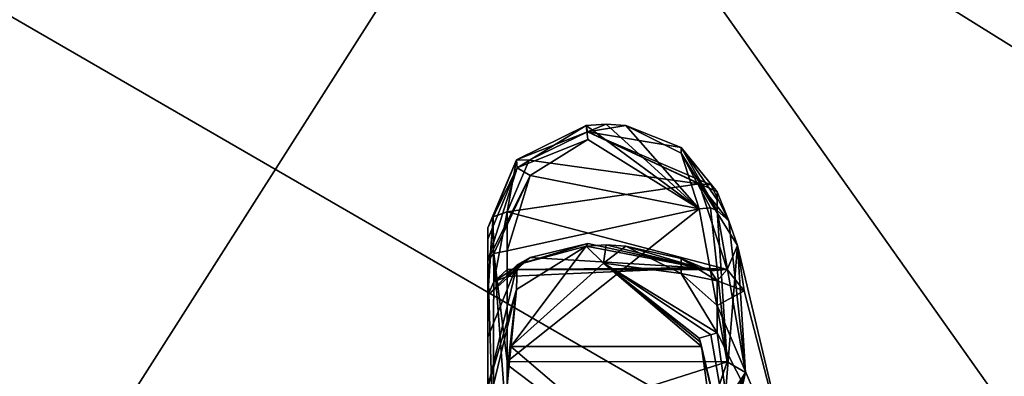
# Model space of a CAD drawing. Extents: x -226 to 210, y 0 to 1475.
# Tile 84 of 102: x 65 to 104, y 1088 to 1103. Entities that reach past the tile are written whole.
import ezdxf

# ---------------------------------------------------------------- set-up
doc = ezdxf.new("R2010")
doc.units = 0
doc.header["$LTSCALE"] = 60.382224
for name, color, linetype in [('685', 7, 'CONTINUOUS'), ('686', 7, 'CONTINUOUS'), ('687', 7, 'CONTINUOUS'), ('688', 7, 'CONTINUOUS'), ('689', 7, 'CONTINUOUS'), ('690', 7, 'CONTINUOUS'), ('691', 7, 'CONTINUOUS'), ('707', 7, 'CONTINUOUS'), ('717', 7, 'CONTINUOUS'), ('718', 7, 'CONTINUOUS'), ('719', 7, 'CONTINUOUS'), ('720', 7, 'CONTINUOUS'), ('721', 7, 'CONTINUOUS'), ('722', 7, 'CONTINUOUS'), ('723', 7, 'CONTINUOUS'), ('724', 7, 'CONTINUOUS'), ('727', 7, 'CONTINUOUS'), ('728', 7, 'CONTINUOUS'), ('729', 7, 'CONTINUOUS'), ('730', 7, 'CONTINUOUS'), ('867', 7, 'CONTINUOUS'), ('868', 7, 'CONTINUOUS')]:
    doc.layers.add(name, color=color, linetype=linetype)

msp = doc.modelspace()

# ---------------------------------------------------------------- linework, layer by layer
at = {"layer": '685', "color": 7, "linetype": 'CONTINUOUS'}
for points in [[(92.638, 1095.351, -295.128), (92.638, 1094.917, -293.513), (92.638, 1095.66, -296.769), (92.638, 1095.351, -295.128)], [(92.638, 1095.66, -296.769), (92.638, 1094.917, -293.513), (93.107, 1094.501, -298.333), (92.638, 1095.66, -296.769)], [(92.638, 1094.917, -293.513), (93.771, 1088.457, -288.464), (93.107, 1094.501, -298.333), (92.638, 1094.917, -293.513)], [(93.771, 1088.457, -288.464), (93.449, 1093.528, -300), (93.107, 1094.501, -298.333), (93.771, 1088.457, -288.464)], [(93.449, 1093.528, -300), (92.638, 1083.501, -280.268), (95.733, 1083.883, -300), (93.449, 1093.528, -300)], [(92.638, 1083.501, -280.268), (93.449, 1093.528, -300), (93.771, 1088.457, -288.464), (92.638, 1083.501, -280.268)], [(92.638, 1084.979, -281.051), (92.638, 1083.501, -280.268), (93.771, 1088.457, -288.464), (92.638, 1084.979, -281.051)]]:
    msp.add_3dface(points, dxfattribs=at)
at = {"layer": '686', "color": 7, "linetype": 'CONTINUOUS'}
for points in [[(93.449, 1093.528, -300), (95.733, 1083.883, -300), (93.712, 1091.712, -305.967), (93.449, 1093.528, -300)], [(92.638, 1092.114, -312.309), (93.712, 1091.712, -305.967), (92.638, 1091.12, -313.658), (92.638, 1092.114, -312.309)], [(93.712, 1091.712, -305.967), (95.733, 1083.883, -300), (92.638, 1091.12, -313.658), (93.712, 1091.712, -305.967)], [(92.638, 1091.12, -313.658), (95.733, 1083.883, -300), (92.638, 1090.031, -314.92), (92.638, 1091.12, -313.658)], [(92.638, 1090.031, -314.92), (95.733, 1083.883, -300), (93.771, 1082.04, -316.656), (92.638, 1090.031, -314.92)]]:
    msp.add_3dface(points, dxfattribs=at)
at = {"layer": '687', "color": 7, "linetype": 'CONTINUOUS'}
for points in [[(93.107, 1094.501, -298.333), (93.449, 1093.528, -300), (91.922, 1095.989, -297.294), (93.107, 1094.501, -298.333)], [(91.922, 1095.989, -297.294), (93.449, 1093.528, -300), (93.041, 1092.561, -304.23), (91.922, 1095.989, -297.294)], [(92.385, 1095.939, -297.09), (93.107, 1094.501, -298.333), (91.922, 1095.989, -297.294), (92.385, 1095.939, -297.09)], [(92.638, 1095.66, -296.769), (93.107, 1094.501, -298.333), (92.385, 1095.939, -297.09), (92.638, 1095.66, -296.769)], [(93.449, 1093.528, -300), (93.712, 1091.712, -305.967), (93.041, 1092.561, -304.23), (93.449, 1093.528, -300)], [(92.374, 1092.511, -312.136), (91.922, 1092.637, -311.978), (93.041, 1092.561, -304.23), (92.374, 1092.511, -312.136)], [(92.638, 1092.114, -312.309), (92.374, 1092.511, -312.136), (93.041, 1092.561, -304.23), (92.638, 1092.114, -312.309)], [(93.712, 1091.712, -305.967), (92.638, 1092.114, -312.309), (93.041, 1092.561, -304.23), (93.712, 1091.712, -305.967)]]:
    msp.add_3dface(points, dxfattribs=at)
at = {"layer": '688', "color": 7, "linetype": 'CONTINUOUS'}
for points in [[(85.186, 1093.047, -313.363), (87.482, 1093.596, -314.754), (84.661, 1092.751, -313.975), (85.186, 1093.047, -313.363)], [(84.661, 1092.751, -313.975), (87.482, 1093.596, -314.754), (87.419, 1093.493, -315.545), (84.661, 1092.751, -313.975)], [(87.482, 1093.596, -314.754), (91.922, 1092.637, -311.978), (87.419, 1093.493, -315.545), (87.482, 1093.596, -314.754)], [(87.419, 1093.493, -315.545), (91.922, 1092.637, -311.978), (88.213, 1093.545, -315.587), (87.419, 1093.493, -315.545)], [(88.213, 1093.545, -315.587), (91.922, 1092.637, -311.978), (89.003, 1093.493, -315.545), (88.213, 1093.545, -315.587)], [(89.003, 1093.493, -315.545), (91.922, 1092.637, -311.978), (91.207, 1093.001, -314.539), (89.003, 1093.493, -315.545)], [(83.731, 1092.071, -310.145), (85.186, 1093.047, -313.363), (83.5, 1091.529, -310.217), (83.731, 1092.071, -310.145)], [(83.5, 1091.529, -310.217), (85.186, 1093.047, -313.363), (84.661, 1092.751, -313.975), (83.5, 1091.529, -310.217)], [(84.262, 1092.284, -310.117), (85.186, 1093.047, -313.363), (83.731, 1092.071, -310.145), (84.262, 1092.284, -310.117)], [(92.374, 1092.511, -312.136), (92.638, 1092.114, -312.309), (91.207, 1093.001, -314.539), (92.374, 1092.511, -312.136)], [(91.922, 1092.637, -311.978), (92.374, 1092.511, -312.136), (91.207, 1093.001, -314.539), (91.922, 1092.637, -311.978)]]:
    msp.add_3dface(points, dxfattribs=at)
at = {"layer": '689', "color": 7, "linetype": 'CONTINUOUS'}
for points in [[(89.003, 1093.493, -315.545), (91.207, 1093.001, -314.539), (91.199, 1092.409, -315.291), (89.003, 1093.493, -315.545)], [(91.207, 1093.001, -314.539), (92.638, 1092.114, -312.309), (91.199, 1092.409, -315.291), (91.207, 1093.001, -314.539)], [(92.638, 1092.114, -312.309), (92.638, 1091.12, -313.658), (91.199, 1092.409, -315.291), (92.638, 1092.114, -312.309)], [(92.638, 1091.12, -313.658), (92.638, 1090.031, -314.92), (91.199, 1092.409, -315.291), (92.638, 1091.12, -313.658)]]:
    msp.add_3dface(points, dxfattribs=at)
at = {"layer": '690', "color": 7, "linetype": 'CONTINUOUS'}
for points in [[(84.64, 1091.769, -315.166), (87.419, 1093.493, -315.545), (84.417, 1089.491, -315.501), (84.64, 1091.769, -315.166)], [(84.417, 1089.491, -315.501), (87.419, 1093.493, -315.545), (88.103, 1092.815, -315.836), (84.417, 1089.491, -315.501)], [(87.419, 1093.493, -315.545), (88.213, 1093.545, -315.587), (88.103, 1092.815, -315.836), (87.419, 1093.493, -315.545)], [(88.213, 1093.545, -315.587), (89.003, 1093.493, -315.545), (88.103, 1092.815, -315.836), (88.213, 1093.545, -315.587)], [(89.003, 1093.493, -315.545), (91.199, 1092.409, -315.291), (88.103, 1092.815, -315.836), (89.003, 1093.493, -315.545)], [(91.199, 1092.409, -315.291), (92.638, 1090.031, -314.92), (88.103, 1092.815, -315.836), (91.199, 1092.409, -315.291)], [(88.103, 1092.815, -315.836), (92.638, 1090.031, -314.92), (92.385, 1089.954, -315.338), (88.103, 1092.815, -315.836)], [(91.922, 1089.825, -315.505), (88.103, 1092.815, -315.836), (92.385, 1089.954, -315.338), (91.922, 1089.825, -315.505)], [(83.5, 1087.861, -314.816), (84.64, 1091.769, -315.166), (83.715, 1087.911, -315.344), (83.5, 1087.861, -314.816)], [(83.715, 1087.911, -315.344), (84.64, 1091.769, -315.166), (84.262, 1087.932, -315.574), (83.715, 1087.911, -315.344)], [(84.262, 1087.932, -315.574), (84.64, 1091.769, -315.166), (84.3, 1088.746, -315.518), (84.262, 1087.932, -315.574)], [(84.3, 1088.746, -315.518), (84.64, 1091.769, -315.166), (84.417, 1089.491, -315.501), (84.3, 1088.746, -315.518)]]:
    msp.add_3dface(points, dxfattribs=at)
at = {"layer": '691', "color": 7, "linetype": 'CONTINUOUS'}
for points in [[(93.771, 1082.04, -316.656), (91.922, 1089.825, -315.505), (92.385, 1089.954, -315.338), (93.771, 1082.04, -316.656)], [(91.922, 1089.825, -315.505), (93.771, 1082.04, -316.656), (91.969, 1089.658, -315.502), (91.922, 1089.825, -315.505)], [(92.638, 1090.031, -314.92), (93.771, 1082.04, -316.656), (92.385, 1089.954, -315.338), (92.638, 1090.031, -314.92)], [(91.969, 1089.658, -315.502), (93.771, 1082.04, -316.656), (92.015, 1089.491, -315.501), (91.969, 1089.658, -315.502)], [(92.015, 1089.491, -315.501), (93.771, 1082.04, -316.656), (93.041, 1082.121, -317.219), (92.015, 1089.491, -315.501)]]:
    msp.add_3dface(points, dxfattribs=at)
at = {"layer": '707', "color": 7, "linetype": 'CONTINUOUS'}
for points in [[(83.5, 1094.226, -298.401), (83.5, 1091.817, -304.067), (83.5, 1093.78, -295.485), (83.5, 1094.226, -298.401)], [(83.5, 1093.78, -295.485), (83.5, 1091.817, -304.067), (83.5, 1092.917, -292.665), (83.5, 1093.78, -295.485)], [(83.5, 1091.817, -304.067), (83.5, 1089.862, -312.65), (83.5, 1092.917, -292.665), (83.5, 1091.817, -304.067)], [(83.5, 1092.917, -292.665), (83.5, 1089.862, -312.65), (83.5, 1088.288, -288.606), (83.5, 1092.917, -292.665)], [(83.5, 1091.529, -310.217), (83.5, 1089.862, -312.65), (83.5, 1091.817, -304.067), (83.5, 1091.529, -310.217)], [(83.5, 1089.862, -312.65), (83.5, 1087.861, -314.816), (83.5, 1088.288, -288.606), (83.5, 1089.862, -312.65)]]:
    msp.add_3dface(points, dxfattribs=at)
at = {"layer": '717', "color": 7, "linetype": 'CONTINUOUS'}
for points in [[(84.3, 1088.746, -315.518), (84.417, 1089.491, -315.501), (93.041, 1082.121, -317.219), (84.3, 1088.746, -315.518)], [(84.417, 1089.491, -315.501), (92.015, 1089.491, -315.501), (93.041, 1082.121, -317.219), (84.417, 1089.491, -315.501)], [(84.262, 1087.932, -315.574), (84.3, 1088.746, -315.518), (93.041, 1082.121, -317.219), (84.262, 1087.932, -315.574)]]:
    msp.add_3dface(points, dxfattribs=at)
at = {"layer": '718', "color": 7, "linetype": 'CONTINUOUS'}
for points in [[(84.417, 1089.491, -315.501), (88.103, 1092.815, -315.836), (92.015, 1089.491, -315.501), (84.417, 1089.491, -315.501)], [(88.103, 1092.815, -315.836), (91.922, 1089.825, -315.505), (91.969, 1089.658, -315.502), (88.103, 1092.815, -315.836)], [(88.103, 1092.815, -315.836), (91.969, 1089.658, -315.502), (92.015, 1089.491, -315.501), (88.103, 1092.815, -315.836)]]:
    msp.add_3dface(points, dxfattribs=at)
at = {"layer": '719', "color": 7, "linetype": 'CONTINUOUS'}
for points in [[(84.661, 1092.751, -313.975), (87.419, 1093.493, -315.545), (84.64, 1091.769, -315.166), (84.661, 1092.751, -313.975)], [(83.5, 1091.529, -310.217), (84.661, 1092.751, -313.975), (83.5, 1089.862, -312.65), (83.5, 1091.529, -310.217)], [(84.661, 1092.751, -313.975), (84.64, 1091.769, -315.166), (83.5, 1087.861, -314.816), (84.661, 1092.751, -313.975)], [(84.661, 1092.751, -313.975), (83.5, 1087.861, -314.816), (83.5, 1089.862, -312.65), (84.661, 1092.751, -313.975)]]:
    msp.add_3dface(points, dxfattribs=at)
at = {"layer": '720', "color": 7, "linetype": 'CONTINUOUS'}
for points in [[(83.731, 1092.071, -310.145), (83.5, 1091.529, -310.217), (83.715, 1094.67, -298.691), (83.731, 1092.071, -310.145)], [(83.5, 1091.529, -310.217), (83.5, 1091.817, -304.067), (83.715, 1094.67, -298.691), (83.5, 1091.529, -310.217)], [(83.5, 1091.817, -304.067), (83.5, 1094.226, -298.401), (83.715, 1094.67, -298.691), (83.5, 1091.817, -304.067)], [(84.262, 1094.863, -298.818), (83.731, 1092.071, -310.145), (83.715, 1094.67, -298.691), (84.262, 1094.863, -298.818)], [(84.262, 1092.56, -304.236), (83.731, 1092.071, -310.145), (84.262, 1094.863, -298.818), (84.262, 1092.56, -304.236)], [(84.262, 1092.284, -310.117), (83.731, 1092.071, -310.145), (84.262, 1092.56, -304.236), (84.262, 1092.284, -310.117)]]:
    msp.add_3dface(points, dxfattribs=at)
at = {"layer": '721', "color": 7, "linetype": 'CONTINUOUS'}
for points in [[(84.64, 1096.936, -295.563), (87.419, 1098.308, -294.452), (87.467, 1098.054, -295.212), (84.64, 1096.936, -295.563)], [(85.15, 1096.923, -296.261), (84.64, 1096.936, -295.563), (87.467, 1098.054, -295.212), (85.15, 1096.923, -296.261)], [(87.419, 1098.308, -294.452), (88.213, 1098.373, -294.437), (87.467, 1098.054, -295.212), (87.419, 1098.308, -294.452)], [(88.213, 1098.373, -294.437), (89.003, 1098.308, -294.452), (87.467, 1098.054, -295.212), (88.213, 1098.373, -294.437)], [(89.003, 1098.308, -294.452), (91.199, 1097.433, -295.141), (87.467, 1098.054, -295.212), (89.003, 1098.308, -294.452)], [(92.638, 1095.66, -296.769), (92.385, 1095.939, -297.09), (87.467, 1098.054, -295.212), (92.638, 1095.66, -296.769)], [(91.199, 1097.433, -295.141), (92.638, 1095.66, -296.769), (87.467, 1098.054, -295.212), (91.199, 1097.433, -295.141)], [(92.385, 1095.939, -297.09), (91.922, 1095.989, -297.294), (87.467, 1098.054, -295.212), (92.385, 1095.939, -297.09)], [(83.715, 1094.67, -298.691), (83.5, 1094.226, -298.401), (84.64, 1096.936, -295.563), (83.715, 1094.67, -298.691)], [(84.262, 1094.863, -298.818), (83.715, 1094.67, -298.691), (84.64, 1096.936, -295.563), (84.262, 1094.863, -298.818)], [(84.262, 1094.863, -298.818), (84.64, 1096.936, -295.563), (85.15, 1096.923, -296.261), (84.262, 1094.863, -298.818)]]:
    msp.add_3dface(points, dxfattribs=at)
at = {"layer": '722', "color": 7, "linetype": 'CONTINUOUS'}
for points in [[(91.199, 1097.433, -295.141), (89.003, 1098.308, -294.452), (91.207, 1097.213, -294.209), (91.199, 1097.433, -295.141)], [(92.638, 1094.917, -293.513), (92.638, 1095.351, -295.128), (91.199, 1097.433, -295.141), (92.638, 1094.917, -293.513)], [(92.638, 1094.917, -293.513), (91.199, 1097.433, -295.141), (91.207, 1097.213, -294.209), (92.638, 1094.917, -293.513)], [(92.638, 1095.351, -295.128), (92.638, 1095.66, -296.769), (91.199, 1097.433, -295.141), (92.638, 1095.351, -295.128)]]:
    msp.add_3dface(points, dxfattribs=at)
at = {"layer": '723', "color": 7, "linetype": 'CONTINUOUS'}
for points in [[(87.482, 1097.753, -293.878), (87.419, 1098.308, -294.452), (84.661, 1096.617, -294.053), (87.482, 1097.753, -293.878)], [(88.213, 1098.373, -294.437), (87.419, 1098.308, -294.452), (91.922, 1094.985, -292.897), (88.213, 1098.373, -294.437)], [(91.922, 1094.985, -292.897), (87.419, 1098.308, -294.452), (87.482, 1097.753, -293.878), (91.922, 1094.985, -292.897)], [(89.003, 1098.308, -294.452), (88.213, 1098.373, -294.437), (91.922, 1094.985, -292.897), (89.003, 1098.308, -294.452)], [(91.207, 1097.213, -294.209), (89.003, 1098.308, -294.452), (91.922, 1094.985, -292.897), (91.207, 1097.213, -294.209)], [(85.186, 1096.323, -293.44), (87.482, 1097.753, -293.878), (84.661, 1096.617, -294.053), (85.186, 1096.323, -293.44)], [(92.638, 1094.917, -293.513), (91.207, 1097.213, -294.209), (92.374, 1095.03, -293.094), (92.638, 1094.917, -293.513)], [(92.374, 1095.03, -293.094), (91.207, 1097.213, -294.209), (91.922, 1094.985, -292.897), (92.374, 1095.03, -293.094)], [(83.5, 1092.917, -292.665), (85.186, 1096.323, -293.44), (84.661, 1096.617, -294.053), (83.5, 1092.917, -292.665)], [(85.186, 1096.323, -293.44), (83.5, 1092.917, -292.665), (83.731, 1093.199, -292.197), (85.186, 1096.323, -293.44)], [(84.262, 1093.31, -292.013), (85.186, 1096.323, -293.44), (83.731, 1093.199, -292.197), (84.262, 1093.31, -292.013)]]:
    msp.add_3dface(points, dxfattribs=at)
at = {"layer": '724', "color": 7, "linetype": 'CONTINUOUS'}
for points in [[(92.374, 1095.03, -293.094), (91.922, 1094.985, -292.897), (93.041, 1088.88, -288.126), (92.374, 1095.03, -293.094)], [(92.638, 1094.917, -293.513), (92.374, 1095.03, -293.094), (93.041, 1088.88, -288.126), (92.638, 1094.917, -293.513)], [(93.771, 1088.457, -288.464), (92.638, 1094.917, -293.513), (93.041, 1088.88, -288.126), (93.771, 1088.457, -288.464)], [(91.922, 1085.594, -281.122), (93.771, 1088.457, -288.464), (93.041, 1088.88, -288.126), (91.922, 1085.594, -281.122)], [(92.385, 1085.403, -281.033), (93.771, 1088.457, -288.464), (91.922, 1085.594, -281.122), (92.385, 1085.403, -281.033)], [(92.638, 1084.979, -281.051), (93.771, 1088.457, -288.464), (92.385, 1085.403, -281.033), (92.638, 1084.979, -281.051)]]:
    msp.add_3dface(points, dxfattribs=at)
at = {"layer": '727', "color": 7, "linetype": 'CONTINUOUS'}
for points in [[(83.731, 1093.199, -292.197), (83.5, 1092.917, -292.665), (83.715, 1085.864, -283.024), (83.731, 1093.199, -292.197)], [(83.731, 1093.199, -292.197), (83.715, 1085.864, -283.024), (84.262, 1086.084, -282.951), (83.731, 1093.199, -292.197)], [(84.262, 1093.31, -292.013), (83.731, 1093.199, -292.197), (84.262, 1088.884, -288.131), (84.262, 1093.31, -292.013)], [(83.731, 1093.199, -292.197), (84.262, 1086.084, -282.951), (84.262, 1088.884, -288.131), (83.731, 1093.199, -292.197)], [(83.5, 1092.917, -292.665), (83.5, 1088.288, -288.606), (83.715, 1085.864, -283.024), (83.5, 1092.917, -292.665)]]:
    msp.add_3dface(points, dxfattribs=at)
at = {"layer": '728', "color": 7, "linetype": 'CONTINUOUS'}
for points in [[(91.922, 1094.985, -292.897), (87.482, 1097.753, -293.878), (85.186, 1096.323, -293.44), (91.922, 1094.985, -292.897)], [(91.922, 1094.985, -292.897), (85.186, 1096.323, -293.44), (84.262, 1093.31, -292.013), (91.922, 1094.985, -292.897)], [(91.922, 1094.985, -292.897), (84.262, 1093.31, -292.013), (84.262, 1088.884, -288.131), (91.922, 1094.985, -292.897)], [(93.041, 1088.88, -288.126), (91.922, 1094.985, -292.897), (84.262, 1088.884, -288.131), (93.041, 1088.88, -288.126)], [(84.262, 1086.084, -282.951), (93.041, 1088.88, -288.126), (84.262, 1088.884, -288.131), (84.262, 1086.084, -282.951)], [(91.922, 1085.594, -281.122), (93.041, 1088.88, -288.126), (84.262, 1086.084, -282.951), (91.922, 1085.594, -281.122)]]:
    msp.add_3dface(points, dxfattribs=at)
at = {"layer": '729', "color": 7, "linetype": 'CONTINUOUS'}
for points in [[(87.419, 1098.308, -294.452), (84.64, 1096.936, -295.563), (84.661, 1096.617, -294.053), (87.419, 1098.308, -294.452)], [(84.64, 1096.936, -295.563), (83.5, 1094.226, -298.401), (84.661, 1096.617, -294.053), (84.64, 1096.936, -295.563)], [(83.5, 1094.226, -298.401), (83.5, 1093.78, -295.485), (84.661, 1096.617, -294.053), (83.5, 1094.226, -298.401)], [(83.5, 1093.78, -295.485), (83.5, 1092.917, -292.665), (84.661, 1096.617, -294.053), (83.5, 1093.78, -295.485)]]:
    msp.add_3dface(points, dxfattribs=at)
at = {"layer": '730', "color": 7, "linetype": 'CONTINUOUS'}
for points in [[(91.922, 1095.989, -297.294), (85.15, 1096.923, -296.261), (87.467, 1098.054, -295.212), (91.922, 1095.989, -297.294)], [(91.922, 1095.989, -297.294), (84.262, 1094.863, -298.818), (85.15, 1096.923, -296.261), (91.922, 1095.989, -297.294)], [(91.922, 1095.989, -297.294), (93.041, 1092.561, -304.23), (84.262, 1094.863, -298.818), (91.922, 1095.989, -297.294)], [(93.041, 1092.561, -304.23), (84.262, 1092.56, -304.236), (84.262, 1094.863, -298.818), (93.041, 1092.561, -304.23)], [(91.922, 1092.637, -311.978), (87.482, 1093.596, -314.754), (85.186, 1093.047, -313.363), (91.922, 1092.637, -311.978)], [(91.922, 1092.637, -311.978), (85.186, 1093.047, -313.363), (84.262, 1092.284, -310.117), (91.922, 1092.637, -311.978)], [(93.041, 1092.561, -304.23), (91.922, 1092.637, -311.978), (84.262, 1092.56, -304.236), (93.041, 1092.561, -304.23)], [(91.922, 1092.637, -311.978), (84.262, 1092.284, -310.117), (84.262, 1092.56, -304.236), (91.922, 1092.637, -311.978)]]:
    msp.add_3dface(points, dxfattribs=at)
at = {"layer": '867', "color": 7, "linetype": 'CONTINUOUS'}
for points in [[(61.075, 1074.65, 147.447), (112.851, 1074.65, 112.851), (46.324, 1113.196, 111.835), (61.075, 1074.65, 147.447)], [(46.324, 1113.196, 111.835), (112.851, 1074.65, 112.851), (85.595, 1113.196, 85.595), (46.324, 1113.196, 111.835)], [(112.851, 1074.65, 112.851), (147.447, 1074.65, 61.075), (85.595, 1113.196, 85.595), (112.851, 1074.65, 112.851)], [(85.595, 1113.196, 85.595), (147.447, 1074.65, 61.075), (111.835, 1113.196, 46.324), (85.595, 1113.196, 85.595)]]:
    msp.add_3dface(points, dxfattribs=at)
at = {"layer": '868', "color": 7, "linetype": 'CONTINUOUS'}
for points in [[(85.595, 1113.196, -85.595), (61.075, 1074.65, -147.447), (46.324, 1113.196, -111.835), (85.595, 1113.196, -85.595)], [(112.851, 1074.65, -112.851), (61.075, 1074.65, -147.447), (85.595, 1113.196, -85.595), (112.851, 1074.65, -112.851)], [(111.835, 1113.196, -46.324), (112.851, 1074.65, -112.851), (85.595, 1113.196, -85.595), (111.835, 1113.196, -46.324)]]:
    msp.add_3dface(points, dxfattribs=at)

doc.saveas('drawing.dxf')
